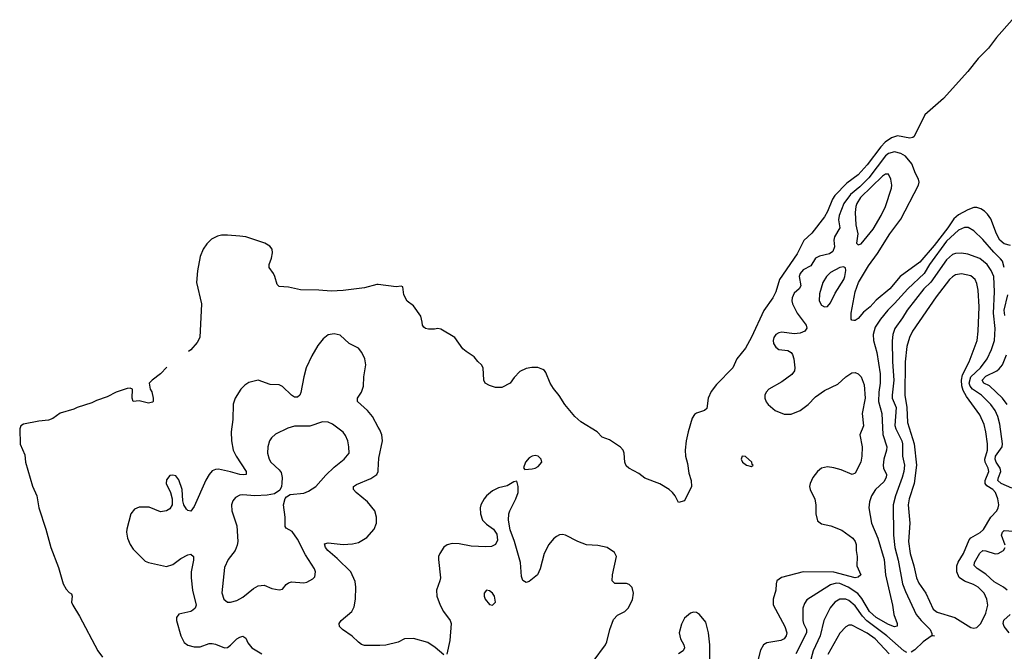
# Model space of a CAD drawing. Header units: inches. Extents: x 2143765 to 2212928, y 878963 to 1017374.
# Tile 231 of 256: x 2147645 to 2154110, y 1005167 to 1009318. Entities that reach past the tile are written whole.
import ezdxf

# ---------------------------------------------------------------- set-up
doc = ezdxf.new("R2010")
doc.units = ezdxf.units.IN
doc.header["$MEASUREMENT"] = 0
doc.layers.add('C1040', color=7, linetype='Continuous')
doc.layers.add('C1050', color=7, linetype='Continuous')

msp = doc.modelspace()

# ---------------------------------------------------------------- linework, layer by layer
at = {"layer": 'C1040', "color": 5}
for points, elevation in [([(2150000, 1007576.8), (2149990, 1007578), (2149910, 1007555.1), (2149770, 1007537.3), (2149690, 1007534.4), (2149610, 1007540.8), (2149490, 1007541.6), (2149410, 1007561.1), (2149350, 1007563.7), (2149336.6, 1007576.6), (2149321.6, 1007630), (2149311.6, 1007650), (2149283.7, 1007690), (2149282.9, 1007710), (2149299.6, 1007750), (2149306.3, 1007786.3), (2149304, 1007810), (2149288.7, 1007830), (2149255.3, 1007850), (2149176.6, 1007876.6), (2149130.8, 1007890.8), (2149090, 1007896), (2149010, 1007902.6), (2148970, 1007901.3), (2148944.2, 1007895.8), (2148905.1, 1007874.9), (2148874.7, 1007845.3), (2148850, 1007809.4), (2148830, 1007760.9), (2148813.4, 1007666.6), (2148807.1, 1007590), (2148839.4, 1007450), (2148828.8, 1007230), (2148810, 1007195.9), (2148770, 1007147.6), (2148753, 1007136.4)], 280), ([(2150000, 1006641.1), (2149962.7, 1006710), (2149930, 1006749.7), (2149864.4, 1006810), (2149863.9, 1006830), (2149889.8, 1006870), (2149903.1, 1006910), (2149904.1, 1006970), (2149917.2, 1007050), (2149912, 1007090), (2149892.1, 1007130), (2149870, 1007158.9), (2149809.6, 1007190), (2149750, 1007245.4), (2149710, 1007254), (2149670, 1007246), (2149638.3, 1007221.7), (2149602.6, 1007177.4), (2149563.6, 1007110), (2149527.3, 1007030), (2149510.2, 1006970), (2149491.9, 1006868.1), (2149483.6, 1006850), (2149470, 1006836.4), (2149450, 1006837.4), (2149430, 1006849.8), (2149370, 1006906.9), (2149350, 1006918), (2149290, 1006919.6), (2149210, 1006949.6), (2149150, 1006934.7), (2149122.8, 1006917.2), (2149097.6, 1006890), (2149060.4, 1006830), (2149047.6, 1006792.4), (2149045.8, 1006690), (2149034.7, 1006610), (2149035.6, 1006550), (2149047.8, 1006490), (2149067.7, 1006450), (2149131.8, 1006350), (2149131.8, 1006330), (2149113.8, 1006326.2), (2149090.1, 1006329.9), (2149030, 1006347.6), (2148950, 1006363.4), (2148930, 1006362.9), (2148910, 1006353.8), (2148890, 1006329.7), (2148868.1, 1006291.9), (2148790, 1006118.4), (2148770, 1006087.8), (2148750, 1006093), (2148740.7, 1006100.7), (2148722, 1006130), (2148716.4, 1006156.4), (2148712.5, 1006230), (2148690, 1006295.1), (2148670, 1006319.6), (2148650, 1006325.6), (2148630, 1006322), (2148610, 1006293.2), (2148607.6, 1006270), (2148635.8, 1006210), (2148647, 1006170), (2148646, 1006130), (2148630, 1006103.7), (2148610, 1006089.6), (2148570, 1006083.6), (2148494.7, 1006114.7), (2148430, 1006115.1), (2148399.3, 1006100.7), (2148375.2, 1006070), (2148347.9, 1005970), (2148346.7, 1005950), (2148354, 1005910), (2148370.2, 1005870.2), (2148390, 1005838.4), (2148470, 1005760.4), (2148490, 1005750.4), (2148610, 1005723.8), (2148650, 1005738.7), (2148703.4, 1005776.6), (2148750, 1005801.1), (2148770, 1005806), (2148786, 1005790), (2148786.9, 1005766.9), (2148770.2, 1005690), (2148770.2, 1005650), (2148780.2, 1005570), (2148803.8, 1005470), (2148797.3, 1005450), (2148783.2, 1005436.8), (2148769.7, 1005429.7), (2148690, 1005411.5), (2148675.5, 1005390), (2148675.5, 1005370), (2148703.7, 1005270), (2148725.6, 1005225.6), (2148750, 1005207.4), (2148790, 1005196.9), (2148830, 1005196.9), (2148890, 1005217.8), (2148910, 1005218.2), (2148930, 1005214.7), (2148990, 1005190.3), (2149010, 1005193.4), (2149030, 1005207), (2149070, 1005248.9), (2149090, 1005261.5), (2149110, 1005266.7), (2149130, 1005254), (2149143.1, 1005223.1), (2149170.2, 1005190.2), (2149234.4, 1005150)], 320), ([(2148612.2, 1007034.6), (2148570, 1006990.6), (2148514, 1006950), (2148495.5, 1006930), (2148502.6, 1006890), (2148511.9, 1006871.9), (2148521.7, 1006830), (2148521.6, 1006810), (2148516.5, 1006803.5), (2148490, 1006798.9), (2148430, 1006813.6), (2148389.5, 1006809.5), (2148383.6, 1006830), (2148386.6, 1006890), (2148370, 1006896.8), (2148350, 1006895.4), (2148278.7, 1006870), (2148220.2, 1006839.8), (2148150, 1006815.7), (2148119.5, 1006800.5), (2148023, 1006770), (2148001.4, 1006758.6), (2147910, 1006732), (2147862.5, 1006697.5), (2147834.6, 1006685.4), (2147770, 1006679.8), (2147670, 1006661), (2147652.4, 1006650), (2147645.3, 1006630), (2147647.6, 1006527.6), (2147678, 1006458), (2147682.5, 1006410), (2147730, 1006252.7), (2147758.6, 1006190), (2147770, 1006110.6), (2147815.9, 1005970), (2147848.9, 1005848.9), (2147899, 1005719), (2147931.2, 1005610), (2147950, 1005576.9), (2147970, 1005554.3), (2147986, 1005546), (2147990.4, 1005530), (2147985.4, 1005490), (2147993.5, 1005470), (2148038.2, 1005398.2), (2148157.9, 1005170), (2148188.9, 1005130)], 280), ([(2150000, 1005204.9), (2149910, 1005206.6), (2149890, 1005213.3), (2149870, 1005227.8), (2149827.9, 1005267.9), (2149764.5, 1005310), (2149744.5, 1005330), (2149742, 1005350), (2149757, 1005370), (2149825.6, 1005430), (2149841.3, 1005458.7), (2149850.9, 1005510), (2149852.1, 1005590), (2149847, 1005627), (2149818.8, 1005690), (2149730, 1005778), (2149668.7, 1005830), (2149653, 1005850), (2149647.2, 1005872.8), (2149670, 1005881.1), (2149770.2, 1005870.2), (2149830, 1005873.2), (2149870, 1005882), (2149924.4, 1005915.6), (2149972.3, 1005970), (2149987.1, 1006010), (2149988.4, 1006030), (2149988.4, 1006050), (2149976.4, 1006090), (2149929.8, 1006150), (2149853.7, 1006210), (2149836.3, 1006230), (2149836.2, 1006250), (2149856.6, 1006263.4), (2149950, 1006302.4), (2149989.8, 1006330.2), (2149999.7, 1006350), (2150000, 1006358.8)], 320)]:
    msp.add_lwpolyline(points, dxfattribs=dict(at, elevation=elevation))
at = {"layer": 'C1040', "color": 5, "elevation": 340}
msp.add_lwpolyline([(2149634.5, 1006674.5), (2149550, 1006646.6), (2149450, 1006646.3), (2149406.6, 1006633.4), (2149325.1, 1006594.9), (2149298, 1006570), (2149284.9, 1006550), (2149274.9, 1006510), (2149271.8, 1006470), (2149282.6, 1006430), (2149295.3, 1006410), (2149350, 1006360.2), (2149361.7, 1006341.7), (2149368.6, 1006310), (2149367.3, 1006272.7), (2149363.6, 1006250), (2149352.9, 1006227.1), (2149317.8, 1006202.2), (2149270, 1006192.7), (2149190, 1006188.2), (2149110, 1006196.1), (2149090, 1006193.5), (2149061.3, 1006178.7), (2149044.2, 1006155.8), (2149037, 1006130), (2149038.7, 1006090), (2149071.4, 1005991.4), (2149078, 1005890), (2149074, 1005866), (2149059.5, 1005830), (2149013.4, 1005770), (2148990, 1005717.2), (2148972.3, 1005552.3), (2148985.5, 1005510), (2149010, 1005490.7), (2149030, 1005490.5), (2149070, 1005501.3), (2149110, 1005523.1), (2149179.6, 1005580.4), (2149210, 1005597), (2149250, 1005601.6), (2149299.9, 1005579.9), (2149350, 1005570.7), (2149370, 1005576), (2149394, 1005606), (2149410, 1005617.3), (2149430, 1005623), (2149510, 1005618.4), (2149530, 1005621.6), (2149570, 1005643), (2149582.4, 1005657.6), (2149587.6, 1005690), (2149582, 1005710), (2149522.1, 1005802.1), (2149470, 1005904.2), (2149433.9, 1005953.9), (2149395.8, 1005975.8), (2149387.3, 1005987.3), (2149387.6, 1006050), (2149376.8, 1006130), (2149388.2, 1006171.8), (2149397.4, 1006182.6), (2149422.3, 1006197.8), (2149510, 1006206), (2149541, 1006219), (2149590, 1006250.3), (2149655.1, 1006324.9), (2149710, 1006378.3), (2149775.6, 1006430), (2149807.6, 1006470), (2149806.9, 1006510), (2149798.9, 1006550), (2149785.6, 1006585.6), (2149768.2, 1006608.2), (2149699.1, 1006659.1), (2149670, 1006672.3)], close=True, dxfattribs=at)
at = {"layer": 'C1050', "color": 5}
for points, elevation in [([(2154162.3, 1009317.7), (2154058.4, 1009201.6), (2154007.2, 1009130), (2153938, 1009062), (2153870, 1008977.5), (2153710, 1008799.9), (2153588.3, 1008691.7), (2153519.4, 1008550), (2153510, 1008542.9), (2153490, 1008538.1), (2153410, 1008554.5), (2153370, 1008541.5), (2153327.8, 1008512.2), (2153298.5, 1008481.5), (2153210, 1008364.5), (2153150, 1008297.4), (2153077.1, 1008242.9), (2152997.2, 1008162.8), (2152981.6, 1008138.4), (2152950, 1008058.4), (2152930, 1008022.9), (2152845.7, 1007914.3), (2152794.1, 1007865.9), (2152750, 1007778.4), (2152634.8, 1007610), (2152609.6, 1007530), (2152590.4, 1007490), (2152532.3, 1007407.7), (2152450, 1007232.5), (2152410, 1007158.5), (2152354, 1007090), (2152327.6, 1007030), (2152220.3, 1006919.7), (2152186.1, 1006873.9), (2152166, 1006830), (2152156.7, 1006763.3), (2152141, 1006750), (2152088.7, 1006731.3), (2152077, 1006723), (2152061.2, 1006698.8), (2152034.3, 1006610), (2152022, 1006550), (2152015.8, 1006490), (2152017.1, 1006450), (2152030, 1006402), (2152038, 1006338), (2152054, 1006290), (2152056, 1006250), (2152010, 1006155.3), (2151970, 1006146), (2151949, 1006190), (2151931.7, 1006211.7), (2151909, 1006230), (2151847.8, 1006267.8), (2151750, 1006305.1), (2151710, 1006335.1), (2151644, 1006370), (2151627.3, 1006387.3), (2151619.3, 1006410), (2151615.1, 1006470), (2151608.7, 1006490), (2151590, 1006508.7), (2151518, 1006558), (2151470, 1006575.3), (2151438, 1006610), (2151330, 1006674.5), (2151290, 1006709.6), (2151224.2, 1006790), (2151188.4, 1006848.4), (2151150, 1006895.1), (2151128.2, 1006930), (2151099.6, 1006999.6), (2151092, 1007012), (2151080.2, 1007020.2), (2151047.1, 1007032.9), (2151007.1, 1007032.9), (2150970, 1007025.2), (2150930, 1007005.2), (2150892.4, 1006967.6), (2150866, 1006930), (2150810, 1006901.2), (2150770, 1006901.2), (2150730, 1006914), (2150702, 1006930), (2150693.2, 1006950), (2150689.4, 1007029.4), (2150677.2, 1007050), (2150652.5, 1007072.5), (2150630, 1007102), (2150576.5, 1007136.5), (2150555.5, 1007155.5), (2150502, 1007230), (2150410, 1007284), (2150390, 1007288.7), (2150370, 1007284), (2150330, 1007284), (2150310, 1007289), (2150298, 1007298), (2150289.2, 1007310), (2150288.9, 1007331.1), (2150279, 1007370), (2150230, 1007438), (2150190, 1007468.7), (2150168, 1007510), (2150162, 1007562), (2150150, 1007566), (2150116.9, 1007563.1), (2150000, 1007576.8)], 280), ([(2154150, 1007834.2), (2154110, 1007845.4), (2154080.4, 1007870), (2154058.1, 1007910), (2154021.1, 1008010), (2154000.5, 1008040.5), (2153980.1, 1008060.1), (2153955.4, 1008075.4), (2153930, 1008083.8), (2153910, 1008083.6), (2153870, 1008069), (2153810, 1008035.2), (2153779.4, 1008010), (2153740.4, 1007950), (2153650, 1007832.9), (2153555.1, 1007724.9), (2153427.2, 1007630), (2153358.5, 1007550), (2153270, 1007474.1), (2153229.4, 1007430), (2153184.9, 1007395.1), (2153150, 1007354.2), (2153130, 1007340.9), (2153121.6, 1007341.6), (2153110, 1007344.2), (2153105.4, 1007350), (2153104, 1007390), (2153131.4, 1007530), (2153153.4, 1007590), (2153218.9, 1007701.1), (2153278.1, 1007781.9), (2153358.1, 1007910), (2153430, 1008006), (2153546.3, 1008230), (2153550.6, 1008250), (2153547.3, 1008270), (2153527.5, 1008307.5), (2153503.5, 1008370), (2153461.7, 1008421.7), (2153430, 1008439.2), (2153390, 1008449.3), (2153350, 1008437.5), (2153330, 1008423.1), (2153221.4, 1008278.6), (2153161.4, 1008218.6), (2153099.5, 1008170), (2153056.4, 1008110), (2153026.3, 1008030), (2153022.6, 1008002.6), (2153031.1, 1007950), (2152995.1, 1007890), (2152991, 1007870), (2152994.5, 1007825.5), (2152984.9, 1007795.1), (2152961.6, 1007778.4), (2152897.1, 1007762.9), (2152870.2, 1007750), (2152839.9, 1007700.1), (2152790, 1007673.7), (2152770.1, 1007650), (2152762.3, 1007630), (2152774, 1007570), (2152762.7, 1007550), (2152730, 1007520.8), (2152716.8, 1007490), (2152714.8, 1007470), (2152719.8, 1007450), (2152751.2, 1007390), (2152810.1, 1007310), (2152814.1, 1007290), (2152799.7, 1007270), (2152770, 1007258.3), (2152730, 1007254.4), (2152650, 1007263.5), (2152630, 1007259.8), (2152610.4, 1007250), (2152596, 1007230), (2152591.6, 1007210), (2152595.6, 1007190), (2152610, 1007164.9), (2152630.2, 1007150.2), (2152690, 1007145), (2152710, 1007131.1), (2152718.7, 1007118.7), (2152728.4, 1007090), (2152735.6, 1007030), (2152732.7, 1007010), (2152714.2, 1006985.8), (2152650, 1006938.4), (2152564.4, 1006890), (2152545.7, 1006870), (2152538.7, 1006850), (2152538, 1006830), (2152547.1, 1006807.1), (2152559.5, 1006790), (2152606.7, 1006750), (2152665.4, 1006725.4), (2152710, 1006726.4), (2152770, 1006750.1), (2152822, 1006790), (2152870, 1006838.5), (2152930, 1006880.2), (2153017, 1006923), (2153070, 1006970.3), (2153110, 1006996.4), (2153130, 1006999.3), (2153150, 1006990.4), (2153170.2, 1006970.2), (2153190, 1006918.8), (2153195.7, 1006830), (2153176.8, 1006730), (2153184.7, 1006650), (2153161.7, 1006590), (2153176, 1006510), (2153175.4, 1006450), (2153167.4, 1006410), (2153130, 1006337), (2153111.5, 1006328.5), (2153039.5, 1006359.5), (2152990, 1006373.5), (2152950, 1006378.7), (2152910, 1006371.1), (2152884.4, 1006350), (2152853.4, 1006310), (2152835.3, 1006270), (2152832.2, 1006250), (2152835.8, 1006230), (2152866.8, 1006166.8), (2152873.4, 1006130), (2152871.7, 1006070), (2152884.7, 1006024.7), (2152910, 1006006), (2152972.3, 1005992.3), (2153044.3, 1005964.3), (2153114.9, 1005910), (2153131.7, 1005890), (2153138, 1005870), (2153137.4, 1005830), (2153143.6, 1005790), (2153142.4, 1005730), (2153168.7, 1005670), (2153150, 1005654), (2153130.1, 1005649.9), (2152990, 1005688.4), (2152790, 1005690.6), (2152647.6, 1005652.4), (2152616.5, 1005630), (2152611.5, 1005610), (2152611.1, 1005568.9), (2152593.1, 1005510), (2152592.8, 1005472.8), (2152670.2, 1005329.7), (2152681.3, 1005290), (2152679, 1005270), (2152665.3, 1005250), (2152642.5, 1005237.5), (2152550, 1005224.2), (2152529.6, 1005210.4), (2152510, 1005174.3), (2152487.8, 1005090)], 320), ([(2154110.3, 1007690), (2154098, 1007730), (2154086, 1007746), (2154040.9, 1007790), (2153970, 1007873.5), (2153910, 1007929.8), (2153872.1, 1007952.1), (2153850, 1007953.2), (2153810, 1007933.9), (2153730, 1007862), (2153619.1, 1007710), (2153583.7, 1007650), (2153477, 1007550), (2153390, 1007452.7), (2153345.9, 1007410), (2153296.3, 1007350), (2153263, 1007297), (2153248.7, 1007250), (2153252.1, 1007210), (2153273.2, 1007130), (2153294.7, 1006990), (2153294.2, 1006930), (2153285.4, 1006870), (2153284, 1006810), (2153306.1, 1006730), (2153312, 1006592), (2153338.2, 1006510), (2153337.6, 1006490), (2153320.1, 1006430), (2153314.4, 1006390), (2153317.7, 1006370), (2153336.5, 1006330), (2153334.3, 1006310), (2153319.3, 1006280.7), (2153263.9, 1006230), (2153238.8, 1006190), (2153225.2, 1006150), (2153221.6, 1006110), (2153238, 1006010), (2153279.8, 1005910), (2153321.3, 1005770), (2153329.6, 1005670), (2153376, 1005470), (2153384.9, 1005410), (2153406.3, 1005350), (2153407.7, 1005332.3), (2153390, 1005328.4), (2153350, 1005343.7), (2153270, 1005389.9), (2153225.6, 1005430), (2153174.9, 1005514.9), (2153147.9, 1005548), (2153084.3, 1005590), (2153030, 1005613.3), (2153005.3, 1005614.7), (2152970, 1005604.5), (2152814.6, 1005505.4), (2152797.4, 1005482.6), (2152786.7, 1005450), (2152787.8, 1005370), (2152791.5, 1005350), (2152810.7, 1005310), (2152812.2, 1005290), (2152741.5, 1005150)], 340), ([(2154158.7, 1006238.7), (2154090.2, 1006270.2), (2154068.9, 1006290), (2154071.7, 1006310), (2154088.2, 1006350), (2154083, 1006370), (2154056.6, 1006410), (2154050.6, 1006430), (2154051.9, 1006450), (2154096.7, 1006510), (2154098.7, 1006530), (2154080.7, 1006660.7), (2154068.4, 1006710), (2154049.9, 1006750), (2154021.4, 1006790), (2153960.8, 1006850), (2153901.3, 1006890), (2153885.6, 1006910), (2153879.9, 1006930), (2153891.3, 1006970), (2153953, 1007030), (2153998.1, 1007090), (2154026.4, 1007150), (2154045.2, 1007210), (2154051.3, 1007288.7), (2154038.8, 1007390), (2154047, 1007530), (2154040.7, 1007630), (2154024, 1007670), (2153997.6, 1007710), (2153950, 1007749.2), (2153870, 1007777.3), (2153830, 1007783), (2153790, 1007782.4), (2153770, 1007774.7), (2153730, 1007740.2), (2153627.4, 1007592.6), (2153582.9, 1007550), (2153473.1, 1007410), (2153442, 1007358), (2153391.5, 1007288.5), (2153377.6, 1007250), (2153373.4, 1007206.6), (2153375.5, 1007070), (2153385.5, 1006950), (2153373.1, 1006850), (2153374.7, 1006830), (2153400.3, 1006770), (2153391.7, 1006651.7), (2153397.4, 1006630), (2153436.9, 1006550), (2153441.3, 1006530), (2153441.3, 1006450), (2153454, 1006390), (2153450.5, 1006350), (2153439.7, 1006310), (2153394.8, 1006190), (2153380.1, 1006130), (2153382.2, 1005930), (2153391.9, 1005850), (2153413.5, 1005766.5), (2153442.5, 1005610), (2153461.6, 1005561.6), (2153532.4, 1005410), (2153563.8, 1005370), (2153623.9, 1005310), (2153635.5, 1005284.5), (2153634, 1005274), (2153651.1, 1005268.9), (2153630, 1005267), (2153576.9, 1005230), (2153522.6, 1005177.4), (2153498.1, 1005161.9)], 360), ([(2154113.3, 1007373.3), (2154109.6, 1007410), (2154133.4, 1007510)], 340), ([(2154128.9, 1006790), (2154097.4, 1006830), (2154012.5, 1006912.5), (2153975.1, 1006930), (2153964.7, 1006950), (2153990, 1006975.8), (2154062, 1007010), (2154077.4, 1007022.6), (2154097.4, 1007050), (2154123.8, 1007116.2)], 340), ([(2150000, 1006358.8), (2150003, 1006437), (2150028.2, 1006550), (2150023.1, 1006590), (2150010, 1006622.7), (2150000, 1006641.1)], 320), ([(2151410, 1005100.3), (2151490.8, 1005210), (2151500.8, 1005230), (2151519.8, 1005310), (2151543.9, 1005376.1), (2151570, 1005406), (2151619.6, 1005430), (2151641, 1005450), (2151670, 1005505.5), (2151675.3, 1005550), (2151666.6, 1005586.6), (2151646.7, 1005606.7), (2151630, 1005612.7), (2151552.1, 1005612.1), (2151536.4, 1005630), (2151538.5, 1005670), (2151564.7, 1005790), (2151550, 1005817), (2151502, 1005850), (2151441.7, 1005861.7), (2151366.5, 1005866.5), (2151310, 1005889.5), (2151230, 1005931.1), (2151210, 1005935.8), (2151190, 1005932.6), (2151170, 1005922), (2151150, 1005906.6), (2151119.2, 1005870), (2151088.6, 1005810), (2151063.5, 1005710), (2151045.7, 1005670), (2150990, 1005626.3), (2150970, 1005620.5), (2150950, 1005632), (2150939.5, 1005659.5), (2150932.7, 1005750), (2150894.2, 1005890), (2150866.5, 1005966.5), (2150855.8, 1006030), (2150857.4, 1006070), (2150863.5, 1006090), (2150903.6, 1006170), (2150918, 1006210), (2150919, 1006250), (2150910, 1006286), (2150890, 1006282), (2150845.1, 1006254.9), (2150790, 1006241.3), (2150750, 1006222.4), (2150710, 1006189.5), (2150694.4, 1006170), (2150674, 1006130), (2150668.9, 1006110), (2150670.4, 1006070), (2150684.9, 1006030), (2150710, 1006003.1), (2150756.3, 1005970), (2150778.3, 1005938.3), (2150782.3, 1005897.7), (2150770.2, 1005869.8), (2150742.8, 1005857.2), (2150706.2, 1005853.8), (2150610, 1005857.5), (2150530, 1005874.4), (2150484.6, 1005875.4), (2150452.7, 1005867.3), (2150430, 1005851.6), (2150403.6, 1005810), (2150395.6, 1005790), (2150395.2, 1005770), (2150407.9, 1005650), (2150404.9, 1005630), (2150382, 1005570), (2150384.6, 1005530), (2150406.7, 1005470), (2150429.1, 1005429.1), (2150472.4, 1005370), (2150478.4, 1005350), (2150470, 1005238), (2150450, 1005149.4)], 320), ([(2154116.1, 1005863.9), (2154092.4, 1005930), (2154097.7, 1005950), (2154110, 1005960.9), (2154170, 1005957.4)], 360), ([(2154129.8, 1005570), (2154105.8, 1005590), (2154044.1, 1005624.1), (2153990, 1005674.3), (2153931.6, 1005711.6), (2153911.6, 1005731.6), (2153914.9, 1005750), (2153950, 1005811.6), (2153969.4, 1005830.6), (2153990, 1005828.8), (2154050, 1005808.6), (2154070, 1005810.2), (2154105.3, 1005830), (2154116.8, 1005850)], 360), ([(2153470, 1005159.4), (2153450, 1005169.9), (2153338.5, 1005270), (2153208.2, 1005368.2), (2153179, 1005399), (2153130, 1005465.6), (2153090, 1005500.9), (2153070, 1005509.9), (2153030, 1005509.9), (2152998.4, 1005490), (2152967.4, 1005452.6), (2152924.5, 1005370), (2152900.3, 1005270), (2152855.2, 1005170), (2152832.7, 1005090)], 360), ([(2152177.8, 1005050), (2152175.8, 1005210), (2152168.4, 1005290), (2152150, 1005358.5), (2152110, 1005409.7), (2152090, 1005422.6), (2152070, 1005425.1), (2152050, 1005418.9), (2152010, 1005384.7), (2151990, 1005346.6), (2151976.5, 1005290), (2151983.2, 1005250), (2152006.6, 1005210), (2152010.1, 1005190), (2152002, 1005170), (2151970, 1005151)], 320), ([(2154142.2, 1005290), (2154109.3, 1005330), (2154102.2, 1005350), (2154107.9, 1005372.1), (2154148.1, 1005410)], 360), ([(2153355, 1005150), (2153263.2, 1005250), (2153210, 1005286.9), (2153110, 1005338.4), (2153090, 1005338.7), (2153070, 1005328.6), (2153030, 1005285.7), (2152952.6, 1005147.4)], 380), ([(2150430, 1005144.5), (2150372.5, 1005192.5), (2150324.7, 1005224.7), (2150230, 1005251.9), (2150171.5, 1005248.5), (2150130, 1005228.3), (2150050, 1005208.4), (2150010, 1005204.7), (2150000, 1005204.9)], 320)]:
    msp.add_lwpolyline(points, dxfattribs=dict(at, elevation=elevation))
for points, elevation in [([(2153350, 1008302.9), (2153330, 1008302.6), (2153310, 1008289.7), (2153166.9, 1008150), (2153142.6, 1008110), (2153135.5, 1008090), (2153131, 1008050), (2153136, 1007970), (2153148.1, 1007910), (2153139.1, 1007850), (2153150, 1007839.1), (2153170, 1007844.9), (2153250, 1007940.3), (2153302, 1008030), (2153329.8, 1008090), (2153369.7, 1008210), (2153372.3, 1008230), (2153366.3, 1008270)], 340), ([(2153054.8, 1007694.7), (2153029.6, 1007689.6), (2152970, 1007657.1), (2152941.8, 1007630), (2152918, 1007590), (2152895.8, 1007515.8), (2152894.3, 1007470), (2152910, 1007441.3), (2152930, 1007430.4), (2152950, 1007432.4), (2152970, 1007458), (2152999.5, 1007520.5), (2153056.1, 1007610), (2153064, 1007630), (2153070.7, 1007670.7), (2153067.7, 1007687.7)], 340), ([(2153830, 1007647.4), (2153790, 1007640.6), (2153770, 1007629), (2153750, 1007609.8), (2153663.5, 1007496.5), (2153508.2, 1007270), (2153487.8, 1007230), (2153470.1, 1007169.9), (2153458.5, 1007070), (2153456.5, 1006850), (2153470.4, 1006770), (2153475.4, 1006670), (2153517.5, 1006530), (2153534.7, 1006390), (2153518.5, 1006270), (2153486.7, 1006170), (2153478.6, 1006130), (2153490.6, 1006010.6), (2153481.9, 1005890), (2153492.7, 1005810), (2153516, 1005730), (2153532.9, 1005650), (2153550, 1005614.3), (2153594.3, 1005550), (2153643.7, 1005443.7), (2153670, 1005424.2), (2153784.4, 1005390), (2153890, 1005324.9), (2153910, 1005319.5), (2153930, 1005323.8), (2153956.9, 1005350), (2153990, 1005417.3), (2154001.4, 1005470), (2153995.5, 1005510), (2153977.8, 1005550), (2153938.5, 1005590), (2153907.6, 1005607.6), (2153848.5, 1005628.5), (2153813.1, 1005653.1), (2153798.5, 1005690), (2153799.4, 1005730), (2153807.4, 1005752.6), (2153842.4, 1005810), (2153880.2, 1005899.8), (2153890, 1005912.6), (2153952.1, 1005947.9), (2153972.9, 1005967.1), (2154020.9, 1006050), (2154060.3, 1006090), (2154070.6, 1006110), (2154073.3, 1006130), (2154067.9, 1006170), (2154052.3, 1006210), (2154035.9, 1006230), (2153995.4, 1006255.4), (2153985.3, 1006270), (2153984.9, 1006290), (2154008, 1006350), (2154003.4, 1006370), (2153984.4, 1006410), (2153982.8, 1006430), (2153999, 1006490), (2154001, 1006530), (2153989.3, 1006610), (2153977.4, 1006657.4), (2153950, 1006722), (2153862.1, 1006842.1), (2153840.8, 1006880.8), (2153831.2, 1006911.2), (2153829.3, 1006950), (2153836.7, 1006983.3), (2153880.4, 1007070), (2153931.1, 1007210), (2153938.6, 1007270), (2153944.7, 1007430), (2153939.5, 1007539.5), (2153930, 1007584.5), (2153918.4, 1007610), (2153890, 1007634)], 380), ([(2151030, 1006453.2), (2151010, 1006449), (2150990, 1006439), (2150966, 1006410), (2150954, 1006374), (2150962, 1006362), (2151010, 1006367.3), (2151030, 1006371), (2151050, 1006382.8), (2151074, 1006410), (2151068.7, 1006430), (2151050, 1006448.7)], 320), ([(2152390, 1006449), (2152382.4, 1006430), (2152390.8, 1006410), (2152418, 1006390), (2152450, 1006382.8), (2152462, 1006390), (2152455.1, 1006395.1), (2152451.8, 1006410), (2152410, 1006447)], 320), ([(2150710, 1005568.7), (2150696, 1005550), (2150694.8, 1005530), (2150702, 1005510), (2150730, 1005474.8), (2150750, 1005470.8), (2150769.2, 1005490), (2150763.7, 1005530), (2150750, 1005549.2), (2150730, 1005564)], 340)]:
    msp.add_lwpolyline(points, close=True, dxfattribs=dict(at, elevation=elevation))

doc.saveas('drawing.dxf')
